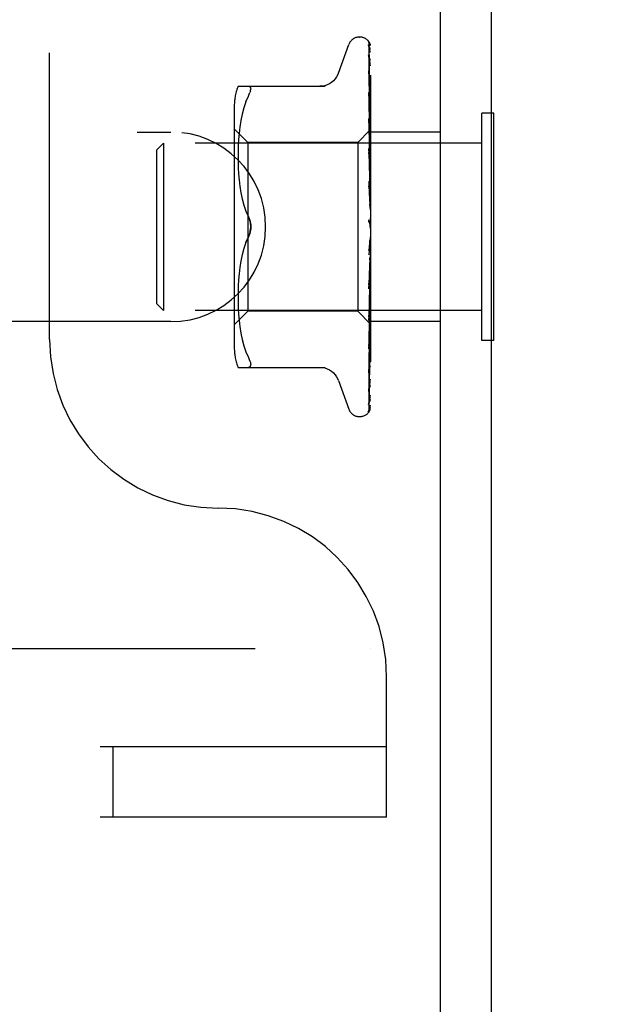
# Model space of a CAD drawing. Header units: inches. Extents: x 0 to 77.3, y 0 to 50.
# Tile 44 of 52: x 72.988 to 73.845, y 39.452 to 40.912. Entities that reach past the tile are written whole.
import ezdxf

# ---------------------------------------------------------------- set-up
doc = ezdxf.new("R2010")
doc.units = ezdxf.units.IN
doc.header["$LTSCALE"] = 4.25
doc.header["$MEASUREMENT"] = 0
doc.linetypes.add('HIDDEN', pattern=[0.2, 0.1, -0.1])
doc.layers.get('0').update_dxf_attribs({"linetype": 'CONTINUOUS'})
doc.layers.add('DEFAULT_2', color=8, linetype='HIDDEN')
doc.layers.add('DIMENSIONS', color=7, linetype='CONTINUOUS')
doc.styles.get("Standard").update_dxf_attribs({"font": 'arial.ttf'})
doc.dimstyles.new('DIMSTYLE_1', dxfattribs={"dimtxt": 0.340909, "dimasz": 0.454545, "dimexe": 0.09, "dimexo": 0.07, "dimgap": 0.0375, "dimtad": 0, "dimtih": 1, "dimtoh": 1, "dimzin": 4, "dimdsep": 46, "dimtxsty": 'Standard', "dimblk": '_FILLED', "dimblk1": '_FILLED', "dimblk2": '_FILLED', "dimcen": 0.09, "dimadec": 3, "dimazin": 1, "dimtfac": 1, "dimtdec": 3, "dimtofl": 0, "dimtmove": 0, "dimatfit": 3, "dimldrblk": '_FILLED', "dimfxl": 0, "dimtolj": 1, "dimtzin": 4, "dimarcsym": 0})

# ---------------------------------------------------------------- blocks, each defined once
blk = doc.blocks.new('_FILLED')
at = {"color": 0, "linetype": 'ByBlock'}
blk.add_solid([(0, 0), (-1, 0.2), (-1, -0.2)], dxfattribs=at)
blk = doc.blocks.new('*D10')
at = {"layer": 'DIMENSIONS', "color": 2, "linetype": 'Continuous'}
for p, q in [((66.0056, 42.1049), (74.9428, 42.1049)), ((74.5338, 42.1049), (74.5338, 40.0708)), ((74.5338, 37.3549), (74.5338, 39.389)), ((73.8706, 37.3549), (74.9428, 37.3549))]:
    blk.add_line(p, q, dxfattribs=at)
at = {"layer": 'DIMENSIONS', "color": 2, "linetype": 'Continuous', "xscale": 0.4545454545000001, "yscale": 0.4545454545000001, "zscale": 0.4545454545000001}
for p, rotation in [((74.5338, 42.1049), 90), ((74.5338, 37.3549), 270)]:
    blk.add_blockref('_FILLED', p, dxfattribs=dict(at, rotation=rotation))
at = {"layer": 'DIMENSIONS', "color": 2, "linetype": 'Continuous', "insert": (74.5338, 39.9004), "char_height": 0.34091, "width": 0.926411, "attachment_point": 2, "line_spacing_factor": 0.9}
blk.add_mtext('4.75', dxfattribs=at)
blk = doc.blocks.new('*D12')
at = {"layer": 'DIMENSIONS', "color": 2, "linetype": 'Continuous'}
for p, q in [((65.6874, 41.7867), (65.6874, 35.3327)), ((73.6874, 37.1797), (73.6874, 35.3327)), ((65.6874, 35.7418), (69.0538, 35.7418)), ((73.6874, 35.7418), (70.3211, 35.7418))]:
    blk.add_line(p, q, dxfattribs=at)
at = {"layer": 'DIMENSIONS', "color": 2, "linetype": 'Continuous', "xscale": 0.4545454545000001, "yscale": 0.4545454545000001, "zscale": 0.4545454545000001, "rotation": 180}
blk.add_blockref('_FILLED', (65.6874, 35.7418), dxfattribs=at)
at = {"layer": 'DIMENSIONS', "color": 2, "linetype": 'Continuous', "xscale": 0.4545454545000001, "yscale": 0.4545454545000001, "zscale": 0.4545454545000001}
blk.add_blockref('_FILLED', (73.6874, 35.7418), dxfattribs=at)
at = {"layer": 'DIMENSIONS', "color": 2, "linetype": 'Continuous', "insert": (69.6874, 35.9123), "char_height": 0.34091, "width": 0.926411, "attachment_point": 2, "line_spacing_factor": 0.9}
blk.add_mtext('8.00', dxfattribs=at)

msp = doc.modelspace()

# ---------------------------------------------------------------- linework, layer by layer
at = {"color": 3, "linetype": 'Continuous'}
for p, q in [((73.612445, 37.354909), (73.612445, 46.949909)), ((73.687445, 46.949909), (73.687445, 37.417909))]:
    msp.add_line(p, q, dxfattribs=at)
at = {"color": 7, "linetype": 'Continuous'}
for p, q in [((73.691445, 40.773409), (73.687445, 40.773409)), ((73.691445, 40.436409), (73.691445, 40.773409)), ((73.691445, 40.436409), (73.687445, 40.436409))]:
    msp.add_line(p, q, dxfattribs=at)
at = {"layer": 'DEFAULT_2', "color": 8, "linetype": 'HIDDEN'}
for p, q in [((73.508445, 44.229909), (73.508445, 39.979909)), ((73.032445, 40.437909), (73.032445, 43.771909)), ((73.460894, 40.832901), (73.476287, 40.875193)), ((73.491948, 40.886159), (73.492778, 40.886159)), ((73.505802, 40.877476), (73.506802, 40.808641)), ((73.505802, 40.873143), (73.506476, 40.827505)), ((73.505802, 40.87195), (73.506802, 40.804672)), ((73.505802, 40.859108), (73.506133, 40.837906)), ((73.505802, 40.856766), (73.506477, 40.814243)), ((73.505784, 40.836129), (73.505803, 40.835873)), ((73.505802, 40.835878), (73.506477, 40.796349)), ((73.505802, 40.832471), (73.506477, 40.79417)), ((73.506133, 40.837906), (73.507111, 40.774393)), ((73.506476, 40.827505), (73.507111, 40.78397)), ((73.506477, 40.814243), (73.507404, 40.754649)), ((73.311937, 40.813242), (73.441159, 40.813242)), ((73.330266, 40.805962), (73.32959, 40.803857)), ((73.330266, 40.805962), (73.330663, 40.807781)), ((73.505802, 40.804289), (73.506477, 40.770028)), ((73.505802, 40.799938), (73.506133, 40.783967)), ((73.505806, 40.804252), (73.505803, 40.804285)), ((73.506802, 40.808641), (73.507658, 40.748373)), ((73.506802, 40.804672), (73.507658, 40.745726)), ((73.32376, 40.790227), (73.320685, 40.781337)), ((73.32375, 40.790197), (73.327356, 40.798659)), ((73.506477, 40.79417), (73.507111, 40.75756)), ((73.508445, 40.780154), (73.50783, 40.786153)), ((73.306421, 40.784501), (73.306421, 40.425317)), ((73.318189, 40.772032), (73.316174, 40.762424)), ((73.3207, 40.781385), (73.318176, 40.771979)), ((73.506133, 40.783967), (73.506803, 40.751262)), ((73.507111, 40.774393), (73.507658, 40.737983)), ((73.687445, 40.773409), (73.673445, 40.773409)), ((73.673445, 40.436409), (73.673445, 40.773409)), ((73.316183, 40.762475), (73.314662, 40.752888)), ((73.505803, 40.765477), (73.506134, 40.7519)), ((73.505803, 40.760337), (73.506478, 40.734433)), ((73.505817, 40.765269), (73.505804, 40.765472)), ((73.506585, 40.757663), (73.505817, 40.765262)), ((73.507433, 40.749028), (73.506585, 40.757663)), ((73.507111, 40.75756), (73.507659, 40.725422)), ((73.507404, 40.763661), (73.507658, 40.745829)), ((70.612445, 40.745409), (73.212445, 40.745409)), ((73.326421, 40.730159), (73.306421, 40.750159)), ((73.313564, 40.743574), (73.312794, 40.734591)), ((73.314669, 40.752937), (73.313558, 40.743518)), ((73.507685, 40.7484), (73.489444, 40.730159)), ((73.506134, 40.7519), (73.507112, 40.711319)), ((73.508445, 40.749122), (73.507658, 40.748373)), ((73.507658, 40.748373), (73.507664, 40.748379)), ((73.507658, 40.745726), (73.507682, 40.745854)), ((73.507658, 40.745829), (73.507682, 40.745753)), ((73.507664, 40.748379), (73.507682, 40.748397)), ((73.612445, 40.745409), (73.508445, 40.745409)), ((73.191445, 40.718909), (73.201445, 40.728909)), ((73.673445, 40.728909), (73.201445, 40.728909)), ((73.201445, 40.728909), (73.201445, 40.480909)), ((73.312799, 40.734673), (73.31231, 40.725941)), ((73.489444, 40.730159), (73.326421, 40.730159)), ((73.326421, 40.730159), (73.326421, 40.479659)), ((73.489444, 40.730159), (73.489444, 40.479659)), ((73.506478, 40.734433), (73.507113, 40.709624)), ((73.507658, 40.737983), (73.507682, 40.738218)), ((73.507658, 40.738184), (73.507682, 40.738018)), ((73.508062, 40.728415), (73.507682, 40.725764)), ((73.508445, 40.730964), (73.508062, 40.728415)), ((73.191445, 40.490909), (73.191445, 40.718909)), ((73.312028, 40.717704), (73.311941, 40.709248)), ((73.312315, 40.726056), (73.312025, 40.717559)), ((73.505822, 40.720554), (73.505805, 40.720836)), ((73.505805, 40.720828), (73.507661, 40.664587)), ((73.505806, 40.715075), (73.50648, 40.6969)), ((73.50702, 40.707558), (73.505823, 40.720549)), ((73.507658, 40.725421), (73.507682, 40.725764)), ((73.507658, 40.725716), (73.507682, 40.725473)), ((73.508062, 40.723332), (73.507682, 40.725473)), ((73.508445, 40.715413), (73.507682, 40.708941)), ((73.508445, 40.721069), (73.508062, 40.723332)), ((73.311942, 40.709418), (73.312022, 40.700822)), ((73.312018, 40.701011), (73.312309, 40.692235)), ((73.507838, 40.698486), (73.50702, 40.707558)), ((73.507112, 40.711319), (73.50766, 40.688251)), ((73.507113, 40.709624), (73.50766, 40.687804)), ((73.507658, 40.708493), (73.507682, 40.708941)), ((73.507658, 40.70887), (73.507682, 40.70857)), ((73.508445, 40.702783), (73.507682, 40.70857)), ((73.508445, 40.691618), (73.507838, 40.698486)), ((73.312301, 40.692434), (73.312813, 40.683349)), ((73.312799, 40.683544), (73.313597, 40.674251)), ((73.50648, 40.6969), (73.507115, 40.679454)), ((73.507659, 40.687803), (73.507682, 40.688359)), ((73.507659, 40.688251), (73.507682, 40.687921)), ((73.508445, 40.695868), (73.507682, 40.688359)), ((73.508445, 40.68096), (73.507682, 40.687921)), ((73.313579, 40.674432), (73.314705, 40.664938)), ((73.505825, 40.671704), (73.505811, 40.671904)), ((73.505811, 40.671894), (73.507667, 40.638673)), ((73.505826, 40.671695), (73.508445, 40.641835)), ((73.507115, 40.679454), (73.507662, 40.66408)), ((73.508445, 40.673036), (73.507682, 40.66476)), ((73.314684, 40.665091), (73.316207, 40.655547)), ((73.316185, 40.655667), (73.31817, 40.646166)), ((73.505816, 40.665691), (73.50649, 40.655908)), ((73.50649, 40.655908), (73.507124, 40.646461)), ((73.507661, 40.664079), (73.507682, 40.66476)), ((73.507661, 40.664587), (73.507682, 40.664271)), ((73.508445, 40.656389), (73.507682, 40.664271)), ((73.318151, 40.64625), (73.320646, 40.636943)), ((73.507124, 40.646461), (73.50767, 40.638094)), ((73.507667, 40.638673), (73.507682, 40.638476)), ((73.508445, 40.647742), (73.507682, 40.638999)), ((73.320632, 40.63699), (73.323717, 40.628073)), ((73.323709, 40.628094), (73.327356, 40.619492)), ((73.508445, 40.629956), (73.507682, 40.638476)), ((73.507469, 40.610455), (73.50741, 40.610524)), ((73.508445, 40.620899), (73.507682, 40.612005)), ((73.508445, 40.602618), (73.507682, 40.611468)), ((73.508445, 40.608437), (73.508251, 40.608813)), ((73.323709, 40.581724), (73.327356, 40.590326)), ((73.508445, 40.593479), (73.505826, 40.563542)), ((73.507151, 40.580698), (73.506519, 40.57541)), ((73.507696, 40.585439), (73.507151, 40.580698)), ((73.508445, 40.575364), (73.507682, 40.584223)), ((73.320646, 40.572875), (73.318151, 40.563568)), ((73.506519, 40.57541), (73.505851, 40.570012)), ((73.508445, 40.566472), (73.507682, 40.558233)), ((73.316207, 40.554271), (73.314684, 40.544727)), ((73.31817, 40.563652), (73.316185, 40.554151)), ((73.507663, 40.557955), (73.505807, 40.51302)), ((73.507664, 40.558492), (73.507117, 40.546566)), ((73.507663, 40.557955), (73.507682, 40.558233)), ((73.508445, 40.549177), (73.507682, 40.557725)), ((73.314705, 40.54488), (73.313579, 40.535386)), ((73.507117, 40.546566), (73.506483, 40.533057)), ((73.508445, 40.540854), (73.507682, 40.533398)), ((73.50775, 40.534867), (73.508063, 40.538431)), ((73.508063, 40.538431), (73.508328, 40.541473)), ((73.508328, 40.541473), (73.508445, 40.542821)), ((73.312813, 40.526469), (73.312301, 40.517384)), ((73.313597, 40.535567), (73.312799, 40.526274)), ((73.50766, 40.533068), (73.505804, 40.466031)), ((73.506483, 40.533057), (73.505809, 40.519012)), ((73.506433, 40.520054), (73.507382, 40.530693)), ((73.50766, 40.533546), (73.507113, 40.514864)), ((73.507382, 40.530693), (73.50775, 40.534867)), ((73.50766, 40.533546), (73.507664, 40.533174)), ((73.50766, 40.533068), (73.507682, 40.533398)), ((73.507664, 40.533174), (73.507682, 40.532932)), ((73.508445, 40.525004), (73.507682, 40.532932)), ((73.312022, 40.508996), (73.311942, 40.5004)), ((73.312309, 40.517583), (73.312018, 40.508807)), ((73.505807, 40.513016), (73.505824, 40.513281)), ((73.505826, 40.513309), (73.506433, 40.520054)), ((73.507113, 40.514864), (73.506479, 40.49364)), ((73.507659, 40.511242), (73.507112, 40.486482)), ((73.507659, 40.510829), (73.507112, 40.484911)), ((73.507659, 40.511242), (73.507682, 40.510741)), ((73.50766, 40.510828), (73.507682, 40.511148)), ((73.508445, 40.517551), (73.507682, 40.511148)), ((73.508445, 40.503719), (73.507682, 40.510741)), ((73.311941, 40.50057), (73.312028, 40.492114)), ((73.506479, 40.49364), (73.505804, 40.4715)), ((73.508445, 40.497405), (73.507682, 40.492286)), ((73.507837, 40.487638), (73.508445, 40.494369)), ((73.191445, 40.490909), (73.201445, 40.480909)), ((73.673445, 40.480909), (73.201445, 40.480909)), ((73.326421, 40.479659), (73.306421, 40.459659)), ((73.312025, 40.492259), (73.312315, 40.483762)), ((73.31231, 40.483877), (73.312799, 40.475145)), ((73.489444, 40.479659), (73.326421, 40.479659)), ((73.508445, 40.460658), (73.489444, 40.479659)), ((73.50582, 40.466292), (73.507018, 40.47882)), ((73.507112, 40.486482), (73.506477, 40.458312)), ((73.507659, 40.492349), (73.506803, 40.445736)), ((73.507018, 40.47882), (73.507837, 40.487638)), ((73.507658, 40.492349), (73.507682, 40.491954)), ((73.507658, 40.492013), (73.507682, 40.492286)), ((73.508445, 40.486092), (73.507682, 40.491954)), ((73.212445, 40.464409), (70.612445, 40.464409)), ((73.312794, 40.475227), (73.313564, 40.466244)), ((73.313558, 40.4663), (73.314669, 40.456881)), ((73.505804, 40.466032), (73.50582, 40.466286)), ((73.507659, 40.477538), (73.506802, 40.424534)), ((73.507659, 40.477289), (73.506802, 40.423158)), ((73.507658, 40.467339), (73.507111, 40.430427)), ((73.507658, 40.467187), (73.507111, 40.429843)), ((73.507658, 40.477538), (73.507682, 40.477249)), ((73.507658, 40.477289), (73.507682, 40.477495)), ((73.507658, 40.46734), (73.507682, 40.467158)), ((73.507658, 40.467187), (73.507682, 40.467309)), ((73.612445, 40.464409), (73.508445, 40.464409)), ((73.314662, 40.45693), (73.316183, 40.447343)), ((73.506477, 40.458312), (73.505803, 40.42888)), ((73.507658, 40.462121), (73.506802, 40.401958)), ((73.507658, 40.462121), (73.507682, 40.462046)), ((73.507658, 40.46207), (73.507682, 40.462097)), ((73.316174, 40.447394), (73.318189, 40.437786)), ((73.318176, 40.437839), (73.3207, 40.428433)), ((73.687445, 40.436409), (73.673445, 40.436409)), ((73.320685, 40.428481), (73.32376, 40.419591)), ((73.32375, 40.419621), (73.327356, 40.411159)), ((73.506477, 40.425817), (73.505802, 40.388754)), ((73.506802, 40.424534), (73.505802, 40.364108)), ((73.505803, 40.424119), (73.505812, 40.424249)), ((73.505813, 40.424257), (73.506582, 40.431408)), ((73.507111, 40.429843), (73.506476, 40.387209)), ((73.311937, 40.396576), (73.441159, 40.396576)), ((73.328618, 40.396762), (73.327356, 40.396576)), ((73.505803, 40.392648), (73.505801, 40.392593)), ((73.506802, 40.402243), (73.505802, 40.333278)), ((73.460894, 40.376917), (73.476287, 40.334625)), ((73.505802, 40.388733), (73.505797, 40.388664)), ((73.505803, 40.388759), (73.505802, 40.388733)), ((73.506476, 40.387209), (73.505802, 40.342503)), ((73.505815, 40.343352), (73.506485, 40.344557)), ((73.491948, 40.323659), (73.492778, 40.323659)), ((73.505016, 40.331008), (73.505502, 40.331671)), ((70.362445, 39.979909), (73.612445, 39.979909)), ((73.532445, 39.729909), (73.532445, 39.937909)), ((73.532445, 39.833909), (57.842445, 39.833909)), ((73.126195, 39.833909), (73.126195, 39.729909)), ((73.532445, 39.729909), (57.842445, 39.729909))]:
    msp.add_line(p, q, dxfattribs=at)
for points in [[(73.508445, 40.87345), (73.507988, 40.874972), (73.507517, 40.876282), (73.506992, 40.877515), (73.506396, 40.878696), (73.505692, 40.879845), (73.504825, 40.880972), (73.504, 40.881816)], [(73.504396, 40.881368), (73.504137, 40.881634), (73.504126, 40.881646), (73.504146, 40.881624), (73.504205, 40.88156), (73.504313, 40.881437), (73.504448, 40.881274), (73.504593, 40.881083), (73.504744, 40.880869), (73.50489, 40.880641), (73.505032, 40.880395), (73.505167, 40.880134), (73.505294, 40.879859), (73.50541, 40.879569), (73.505514, 40.879268), (73.505603, 40.878955), (73.505678, 40.878634), (73.505735, 40.878304), (73.505776, 40.877968), (73.505798, 40.877628), (73.505802, 40.877472)], [(73.508445, 40.874949), (73.50832, 40.875286), (73.508151, 40.875709), (73.507974, 40.876121), (73.507789, 40.876522), (73.507598, 40.876911), (73.507401, 40.877287), (73.5072, 40.87765), (73.506996, 40.878), (73.50679, 40.878336), (73.506582, 40.878659), (73.506374, 40.878969), (73.506166, 40.879266), (73.505959, 40.879548), (73.505755, 40.879816), (73.505555, 40.880069), (73.505359, 40.880306), (73.505171, 40.880528), (73.50499, 40.880733), (73.50482, 40.880921), (73.504659, 40.881094), (73.504516, 40.881245), (73.504396, 40.881368)], [(73.505374, 40.873984), (73.505356, 40.874013), (73.505353, 40.874018), (73.505409, 40.873898), (73.505505, 40.873657), (73.505618, 40.873298), (73.505718, 40.872845), (73.505785, 40.872324), (73.505802, 40.871949)], [(73.505583, 40.873639), (73.505431, 40.873887), (73.505374, 40.873984)], [(73.508445, 40.863155), (73.50813, 40.864804), (73.50772, 40.866756), (73.507289, 40.868624), (73.506839, 40.870412), (73.506368, 40.872122), (73.505875, 40.873748), (73.50551, 40.874853)], [(73.505514, 40.874844), (73.505533, 40.874788), (73.505668, 40.874296), (73.505765, 40.873717), (73.505802, 40.873138)], [(73.508445, 40.86801), (73.508204, 40.868667), (73.507911, 40.869383), (73.507602, 40.870065), (73.507285, 40.87071), (73.506965, 40.871318), (73.506648, 40.871885), (73.506343, 40.872407), (73.506055, 40.872882), (73.505583, 40.873639)], [(73.505688, 40.857646), (73.505677, 40.857676), (73.505693, 40.857622), (73.505737, 40.857434), (73.505783, 40.857111), (73.505803, 40.856768)], [(73.506187, 40.856612), (73.505976, 40.857028), (73.505813, 40.857364), (73.505711, 40.857589), (73.505688, 40.857646)], [(73.508445, 40.843712), (73.508185, 40.845542), (73.507792, 40.84816), (73.507381, 40.850734), (73.506955, 40.853259), (73.506514, 40.855735), (73.506058, 40.858155), (73.505726, 40.859836)], [(73.505728, 40.859837), (73.505771, 40.859566), (73.505803, 40.859103)], [(73.508445, 40.851637), (73.508218, 40.852268), (73.507929, 40.852998), (73.507626, 40.853699), (73.507318, 40.854365), (73.507012, 40.854996), (73.506715, 40.855586), (73.506187, 40.856612)], [(73.460724, 40.832434), (73.459947, 40.830516), (73.458237, 40.827256), (73.456115, 40.824219), (73.453603, 40.821457), (73.450746, 40.819024), (73.447592, 40.816977), (73.444204, 40.815353), (73.44065, 40.81418), (73.436987, 40.813476), (73.433316, 40.813242)], [(73.508445, 40.81572), (73.508207, 40.817775), (73.507818, 40.821004), (73.507412, 40.824234), (73.506993, 40.827455), (73.506558, 40.830668), (73.50611, 40.833865), (73.505784, 40.83612)], [(73.505899, 40.832332), (73.505854, 40.83246), (73.505798, 40.832646), (73.505785, 40.8327), (73.505796, 40.832616), (73.505803, 40.832472)], [(73.506661, 40.830585), (73.506387, 40.831178), (73.50615, 40.831709), (73.50597, 40.832145), (73.505899, 40.832332)], [(73.508445, 40.826421), (73.508362, 40.826656), (73.508018, 40.827559), (73.507659, 40.828413), (73.507306, 40.829201), (73.506661, 40.830585)], [(73.327356, 40.813242), (73.328618, 40.813056), (73.32959, 40.812528), (73.330266, 40.811715), (73.330663, 40.810645), (73.330797, 40.809335), (73.330663, 40.807781)], [(73.327356, 40.798659), (73.328618, 40.801418), (73.32959, 40.803857)], [(73.506893, 40.79691), (73.506591, 40.79759), (73.506326, 40.798217), (73.506106, 40.798786), (73.505948, 40.799263), (73.505853, 40.799623), (73.505812, 40.799851), (73.505803, 40.799938), (73.505803, 40.79994)], [(73.50783, 40.786153), (73.507426, 40.789936), (73.507009, 40.793753), (73.506577, 40.797603), (73.505807, 40.804243)], [(73.506477, 40.796349), (73.507404, 40.741126), (73.507659, 40.725716)], [(73.508445, 40.793275), (73.508246, 40.793806), (73.507907, 40.794639), (73.507561, 40.795435), (73.506893, 40.79691)], [(73.506477, 40.770028), (73.507404, 40.722207), (73.507659, 40.70887)], [(73.50766, 40.755228), (73.506924, 40.756818), (73.50659, 40.757578), (73.506299, 40.758306), (73.50607, 40.75897), (73.505913, 40.75955), (73.50583, 40.760016), (73.505804, 40.760338)], [(73.506803, 40.751262), (73.507404, 40.721345), (73.507659, 40.708494)], [(73.508445, 40.738285), (73.508222, 40.740705), (73.507433, 40.749028)], [(73.508445, 40.747147), (73.508171, 40.746784), (73.507955, 40.746471), (73.507796, 40.746207), (73.507696, 40.745997), (73.507658, 40.745846), (73.507658, 40.745829)], [(73.508445, 40.745884), (73.508171, 40.745734), (73.507955, 40.745642), (73.507796, 40.745609), (73.507696, 40.745633), (73.507658, 40.745726)], [(73.508445, 40.753407), (73.508384, 40.753561), (73.50803, 40.754407), (73.50766, 40.755228)], [(73.508445, 40.74887), (73.508253, 40.748802), (73.508062, 40.7487), (73.507871, 40.748565), (73.507682, 40.748397)], [(73.508445, 40.748), (73.508253, 40.747512), (73.508062, 40.746991), (73.507871, 40.746439), (73.507682, 40.745855)], [(73.508445, 40.744536), (73.508253, 40.744891), (73.508062, 40.745212), (73.507871, 40.745499), (73.507682, 40.745753)], [(73.508445, 40.741958), (73.508253, 40.741068), (73.508062, 40.740147), (73.507871, 40.739198), (73.507682, 40.738218)], [(73.508445, 40.740032), (73.508171, 40.739579), (73.507955, 40.739172), (73.507796, 40.738805), (73.507696, 40.738487), (73.507658, 40.738226), (73.507658, 40.738184)], [(73.508445, 40.737551), (73.508171, 40.737518), (73.507955, 40.737543), (73.507796, 40.737629), (73.507696, 40.737772), (73.507658, 40.737983)], [(73.508445, 40.728033), (73.508171, 40.727508), (73.507955, 40.727019), (73.507796, 40.726563), (73.507696, 40.726149), (73.507658, 40.725787), (73.507658, 40.725716)], [(73.508445, 40.735156), (73.508253, 40.735921), (73.508062, 40.736653), (73.507871, 40.737352), (73.507682, 40.738018)], [(73.507823, 40.709592), (73.507144, 40.710943), (73.50681, 40.711642), (73.506497, 40.712358), (73.506225, 40.713074), (73.50601, 40.713779), (73.505873, 40.714427), (73.505811, 40.714978), (73.505806, 40.715087)], [(73.508445, 40.724424), (73.508171, 40.724509), (73.507955, 40.724651), (73.507796, 40.724853), (73.507696, 40.725108), (73.507658, 40.725421)], [(73.508445, 40.711584), (73.508171, 40.711005), (73.507955, 40.710454), (73.507796, 40.709924), (73.507696, 40.709428), (73.507658, 40.708979), (73.507658, 40.70887)], [(73.508445, 40.706977), (73.508171, 40.707177), (73.507955, 40.707431), (73.507796, 40.707741), (73.507696, 40.7081), (73.507658, 40.708493)], [(73.508445, 40.70828), (73.508151, 40.708923), (73.507823, 40.709592)], [(73.508445, 40.691279), (73.508171, 40.690668), (73.507955, 40.690074), (73.507796, 40.68949), (73.507696, 40.688931), (73.507658, 40.688409), (73.507659, 40.688251)], [(73.508445, 40.685842), (73.508171, 40.686149), (73.507955, 40.686505), (73.507796, 40.686913), (73.507696, 40.687363), (73.507659, 40.687803)], [(73.508445, 40.667853), (73.508171, 40.667232), (73.507955, 40.666616), (73.507796, 40.665999), (73.507696, 40.665396), (73.507658, 40.664822), (73.507661, 40.664587)], [(73.507428, 40.661342), (73.507131, 40.661858), (73.506836, 40.662405), (73.506552, 40.662994), (73.506293, 40.663619), (73.506073, 40.664282), (73.505913, 40.664948), (73.505826, 40.665585), (73.505815, 40.665731)], [(73.508445, 40.659581), (73.508306, 40.65984), (73.508018, 40.660348), (73.507428, 40.661342)], [(73.508445, 40.661781), (73.508171, 40.662185), (73.507955, 40.66263), (73.507796, 40.663121), (73.507696, 40.663646), (73.507661, 40.664079)], [(73.508445, 40.642152), (73.508171, 40.641542), (73.507955, 40.640927), (73.507796, 40.6403), (73.507696, 40.639675), (73.507658, 40.63907), (73.507667, 40.638673)], [(73.50767, 40.638094), (73.507658, 40.638394), (73.507682, 40.638999)], [(73.508445, 40.635665), (73.508171, 40.636151), (73.507955, 40.636669), (73.507796, 40.637225), (73.507696, 40.637805), (73.50767, 40.638094)], [(73.327356, 40.619492), (73.328403, 40.617117), (73.329263, 40.614682), (73.329939, 40.612206), (73.330423, 40.609729), (73.330707, 40.607293), (73.330794, 40.604909)], [(73.330794, 40.604909), (73.330736, 40.606818), (73.33056, 40.608739), (73.33026, 40.610675), (73.329851, 40.612586), (73.329337, 40.614441), (73.328738, 40.616223), (73.328081, 40.617905), (73.327356, 40.619492)], [(73.506898, 40.6112), (73.506688, 40.611533), (73.506466, 40.611941), (73.506256, 40.612408), (73.506072, 40.612929), (73.505927, 40.6135), (73.505835, 40.614096), (73.505802, 40.614688), (73.505826, 40.615274)], [(73.507345, 40.610602), (73.507274, 40.610689), (73.507198, 40.610785), (73.507117, 40.610891), (73.50703, 40.611009), (73.506937, 40.611141), (73.506898, 40.6112)], [(73.507683, 40.61021), (73.507653, 40.610247), (73.50758, 40.610331), (73.507463, 40.610464), (73.507308, 40.610648), (73.50712, 40.610888), (73.506906, 40.611188)], [(73.506906, 40.611188), (73.5071, 40.610894), (73.507343, 40.610504), (73.507582, 40.610098), (73.507817, 40.609672), (73.50805, 40.609225), (73.508251, 40.608813)], [(73.507765, 40.610124), (73.507652, 40.610248), (73.507612, 40.610293), (73.507569, 40.610341)], [(73.508445, 40.615105), (73.508171, 40.614529), (73.507955, 40.613937), (73.507796, 40.613321), (73.507696, 40.612698), (73.507658, 40.612082), (73.507682, 40.611468)], [(73.508251, 40.608813), (73.508171, 40.608988), (73.507955, 40.609561), (73.507796, 40.610162), (73.507696, 40.610776), (73.507658, 40.611388), (73.507682, 40.612005)], [(73.508445, 40.609249), (73.508276, 40.609497), (73.508127, 40.609698), (73.507993, 40.609863), (73.507892, 40.609982), (73.507816, 40.610068), (73.507765, 40.610124)], [(73.330794, 40.604909), (73.330707, 40.602522), (73.330422, 40.600084), (73.329938, 40.597607), (73.329262, 40.595132), (73.328402, 40.592698), (73.327356, 40.590326)], [(73.327356, 40.590326), (73.327935, 40.591582), (73.328478, 40.592907), (73.328989, 40.594303), (73.329452, 40.595756), (73.329856, 40.597254), (73.330195, 40.598785), (73.330459, 40.600341), (73.330649, 40.601894), (73.33076, 40.603416), (73.330794, 40.604909)], [(73.327356, 40.590326), (73.323717, 40.581745), (73.320632, 40.572828)], [(73.507696, 40.585439), (73.507658, 40.584836), (73.507682, 40.584223)], [(73.508445, 40.581082), (73.508171, 40.581677), (73.507955, 40.582284), (73.507796, 40.582908), (73.507696, 40.583534), (73.507658, 40.584148), (73.507682, 40.584755)], [(73.508445, 40.587689), (73.508171, 40.587168), (73.507955, 40.58662), (73.507796, 40.586039), (73.507696, 40.585439)], [(73.505841, 40.569926), (73.505903, 40.570351), (73.506057, 40.571015), (73.506272, 40.571654), (73.506519, 40.572233), (73.506786, 40.572757), (73.507057, 40.573223), (73.507325, 40.573644), (73.507589, 40.574037), (73.507846, 40.574412), (73.508095, 40.57478), (73.508342, 40.575166), (73.508445, 40.575336)], [(73.507664, 40.558493), (73.507658, 40.558315), (73.507682, 40.557725)], [(73.508445, 40.554588), (73.508171, 40.555206), (73.507955, 40.555824), (73.507796, 40.556449), (73.507696, 40.557066), (73.507658, 40.557658), (73.507663, 40.557955)], [(73.508445, 40.560896), (73.508171, 40.560449), (73.507955, 40.559965), (73.507796, 40.559439), (73.507696, 40.558884), (73.507664, 40.558493)], [(73.505809, 40.518995), (73.505868, 40.519594), (73.506003, 40.520267), (73.506212, 40.52097), (73.506474, 40.521659), (73.506772, 40.52233), (73.507088, 40.522968), (73.507412, 40.523581), (73.507736, 40.524178), (73.508053, 40.524772), (73.50836, 40.525377), (73.508445, 40.525554)], [(73.508445, 40.529912), (73.508171, 40.530531), (73.507955, 40.531139), (73.507796, 40.531742), (73.507696, 40.532326), (73.507658, 40.532876), (73.50766, 40.533068)], [(73.508445, 40.535693), (73.50819, 40.535365), (73.507985, 40.534998), (73.507827, 40.534589), (73.50772, 40.534146), (73.507666, 40.533675), (73.50766, 40.533546)], [(73.508445, 40.512992), (73.508171, 40.512738), (73.507955, 40.512432), (73.507796, 40.51207), (73.507696, 40.511664), (73.507659, 40.511242)], [(73.508445, 40.507948), (73.50817, 40.508549), (73.507954, 40.509125), (73.507796, 40.509677), (73.507697, 40.510201), (73.507659, 40.51069), (73.50766, 40.510828)], [(73.508445, 40.493613), (73.508171, 40.493471), (73.507955, 40.493272), (73.507796, 40.493014), (73.507696, 40.492706), (73.507658, 40.492349)], [(73.507112, 40.484911), (73.506133, 40.439349), (73.505803, 40.424114)], [(73.507659, 40.492012), (73.506802, 40.44388), (73.506477, 40.425817)], [(73.507037, 40.475378), (73.507745, 40.476859), (73.508095, 40.477608), (73.508445, 40.478417)], [(73.508445, 40.489487), (73.508171, 40.490041), (73.507955, 40.490564), (73.507796, 40.491059), (73.507696, 40.491516), (73.507658, 40.491924), (73.507658, 40.492013)], [(73.508445, 40.478257), (73.508171, 40.478231), (73.507955, 40.478147), (73.507796, 40.478002), (73.507696, 40.477803), (73.507658, 40.477538)], [(73.508445, 40.481145), (73.508253, 40.480185), (73.508062, 40.479257), (73.507871, 40.47836), (73.507682, 40.477495)], [(73.505805, 40.471491), (73.505811, 40.471618), (73.505861, 40.472067), (73.505975, 40.472617), (73.506159, 40.473247), (73.506406, 40.473929), (73.506705, 40.474647), (73.507037, 40.475378)], [(73.508445, 40.475198), (73.508171, 40.475689), (73.507955, 40.476139), (73.507796, 40.476553), (73.507696, 40.476921), (73.507658, 40.477234), (73.507658, 40.477289)], [(73.508445, 40.467478), (73.508171, 40.467571), (73.507955, 40.467604), (73.507796, 40.467577), (73.507696, 40.467493), (73.507658, 40.46734)], [(73.508445, 40.465598), (73.508171, 40.466008), (73.507955, 40.466369), (73.507796, 40.466686), (73.507696, 40.466951), (73.507658, 40.467158), (73.507658, 40.467187)], [(73.508445, 40.472759), (73.508253, 40.473839), (73.508062, 40.474948), (73.507871, 40.476085), (73.507682, 40.477249)], [(73.508445, 40.469358), (73.508253, 40.468796), (73.508062, 40.468267), (73.507871, 40.467771), (73.507682, 40.467309)], [(73.508445, 40.464202), (73.508253, 40.464894), (73.508062, 40.465618), (73.507871, 40.466372), (73.507682, 40.467158)], [(73.506582, 40.431408), (73.507013, 40.435528), (73.50743, 40.439595), (73.507833, 40.443607), (73.508445, 40.4499)], [(73.508445, 40.461667), (73.508171, 40.461874), (73.507955, 40.462023), (73.507796, 40.462116), (73.507696, 40.462151), (73.507658, 40.462127), (73.507658, 40.462121)], [(73.508445, 40.461032), (73.508171, 40.461346), (73.507955, 40.461607), (73.507796, 40.461815), (73.507696, 40.461968), (73.507658, 40.462061), (73.507658, 40.46207)], [(73.508445, 40.46247), (73.508253, 40.462326), (73.508062, 40.462216), (73.507871, 40.462139), (73.507682, 40.462097)], [(73.508445, 40.46073), (73.508253, 40.46101), (73.508062, 40.461322), (73.507871, 40.461667), (73.507682, 40.462046)], [(73.506803, 40.445736), (73.506133, 40.410072), (73.505802, 40.392651)], [(73.507605, 40.433714), (73.507942, 40.434478), (73.50827, 40.435268), (73.508445, 40.435723)], [(73.507111, 40.430427), (73.506133, 40.365814), (73.505802, 40.344278)], [(73.506802, 40.423158), (73.506133, 40.381578), (73.505802, 40.36122)], [(73.505803, 40.428878), (73.505819, 40.42907), (73.505871, 40.429384), (73.505979, 40.429813), (73.506148, 40.430336), (73.506373, 40.430934), (73.506641, 40.431579), (73.506945, 40.432264), (73.507605, 40.433714)], [(73.327356, 40.411159), (73.328618, 40.4084), (73.32959, 40.405961), (73.330266, 40.403856), (73.330663, 40.402037), (73.330797, 40.400483), (73.330663, 40.399173)], [(73.505798, 40.388674), (73.506122, 40.391193), (73.506569, 40.394745), (73.507002, 40.398291), (73.507421, 40.401825), (73.507825, 40.405347), (73.508213, 40.408845), (73.508445, 40.411007)], [(73.328618, 40.396762), (73.32959, 40.39729), (73.330266, 40.398103), (73.330663, 40.399173)], [(73.433316, 40.396576), (73.436987, 40.396342), (73.44065, 40.395638), (73.444204, 40.394465), (73.447592, 40.392841), (73.450746, 40.390794), (73.453603, 40.388361), (73.456115, 40.385599), (73.458237, 40.382562), (73.459947, 40.379302), (73.460724, 40.377384)], [(73.505801, 40.392593), (73.505801, 40.392599), (73.505826, 40.392725), (73.505902, 40.393003), (73.506046, 40.393418), (73.506255, 40.393944), (73.506514, 40.394543), (73.506813, 40.395206), (73.507139, 40.395917), (73.507484, 40.396679), (73.507844, 40.397505), (73.5082, 40.398385), (73.508445, 40.399048)], [(73.505763, 40.360769), (73.506091, 40.362744), (73.506541, 40.365561), (73.506978, 40.368415), (73.5074, 40.371298), (73.507808, 40.37421), (73.508198, 40.377145), (73.508445, 40.379087)], [(73.505751, 40.363605), (73.505749, 40.3636), (73.505771, 40.363668), (73.505845, 40.363862), (73.505977, 40.364174), (73.506166, 40.364585), (73.506403, 40.36508), (73.506984, 40.366277)], [(73.505803, 40.364106), (73.505789, 40.363854), (73.505762, 40.363657), (73.505751, 40.363605)], [(73.505803, 40.361226), (73.50579, 40.360973), (73.505763, 40.360762)], [(73.506984, 40.366277), (73.507307, 40.366959), (73.507637, 40.367686), (73.507963, 40.368453), (73.508275, 40.369256), (73.508445, 40.369733)], [(73.505658, 40.341386), (73.505999, 40.342772), (73.506465, 40.344788), (73.506915, 40.346877), (73.507348, 40.349032), (73.507766, 40.351254), (73.508165, 40.353541), (73.508445, 40.355268)], [(73.506485, 40.344557), (73.506754, 40.345054), (73.507032, 40.345585), (73.507315, 40.346148), (73.507596, 40.34674), (73.507872, 40.34736), (73.508137, 40.348006), (73.508387, 40.348677), (73.508445, 40.348844)], [(73.505802, 40.333879), (73.505781, 40.333449), (73.505701, 40.332853), (73.505572, 40.332303), (73.505412, 40.331825), (73.505248, 40.331441), (73.505104, 40.331163), (73.505011, 40.331004), (73.50499, 40.330972)], [(73.505802, 40.333282), (73.505761, 40.332651), (73.505659, 40.332045), (73.505507, 40.331484), (73.505317, 40.330981), (73.50511, 40.330549)], [(73.505114, 40.330557), (73.505558, 40.331433), (73.506137, 40.332732), (73.50667, 40.334107), (73.507164, 40.33556), (73.507629, 40.337097), (73.508065, 40.33873), (73.508445, 40.340353)], [(73.505502, 40.331671), (73.505749, 40.332018), (73.506022, 40.332413), (73.50631, 40.332849), (73.50661, 40.333326), (73.506915, 40.333838), (73.507221, 40.334386), (73.507523, 40.334968), (73.507817, 40.335582), (73.508098, 40.336228), (73.508361, 40.336903), (73.508445, 40.337136)], [(73.505591, 40.342952), (73.505571, 40.342896), (73.505552, 40.342848), (73.505584, 40.342915), (73.505673, 40.343088), (73.505815, 40.343352)], [(73.505802, 40.344279), (73.505777, 40.343836), (73.505709, 40.343389), (73.50563, 40.343074), (73.505591, 40.342952)], [(73.505802, 40.342508), (73.505778, 40.342072), (73.505706, 40.34159), (73.505659, 40.341382)], [(73.50761, 40.332719), (73.507678, 40.332855), (73.508075, 40.333727), (73.508445, 40.334696)], [(73.50499, 40.330972), (73.504979, 40.330956), (73.505016, 40.331008)]]:
    msp.add_lwpolyline(points, dxfattribs=at)
for centre, radius, start, end in [((73.491948, 40.869492), 0.016667, 90, 160), ((73.492778, 40.869492), 0.016667, 47.764659, 90), ((73.383999, 40.784501), 0.077578, 157.923935, 180), ((73.212445, 40.604909), 0.1405, 270, 90), ((73.282445, 40.437909), 0.25, 180, 270), ((73.383999, 40.425317), 0.077578, 180, 202.076065), ((73.491948, 40.340326), 0.016667, 200, 270), ((73.492778, 40.340326), 0.016667, 270, 332.851231), ((73.282445, 39.937909), 0.25, 0, 90)]:
    msp.add_arc(centre, radius, start, end, dxfattribs=at)

# ---------------------------------------------------------------- dimensions: what is measured, and where the dimension line sits
at = {"layer": 'DIMENSIONS', "color": 2, "linetype": 'Continuous'}
for base, p1, p2, angle, picture, middle in [((74.533752, 42.104909), (73.800627, 37.354909), (65.935627, 42.104909), 90, '*D10', (74.526338, 39.726741)), ((65.687445, 35.741812), (73.687445, 37.249727), (65.687445, 41.856727), 180, '*D12', (69.685735, 35.739909))]:
    dim = msp.add_linear_dim(base=base, p1=p1, p2=p2, angle=angle, dimstyle='DIMSTYLE_1', dxfattribs=at)
    dim.commit()
    dim.dimension.update_dxf_attribs({"geometry": picture, "text_midpoint": middle, "dimtype": 160})

doc.saveas('drawing.dxf')
